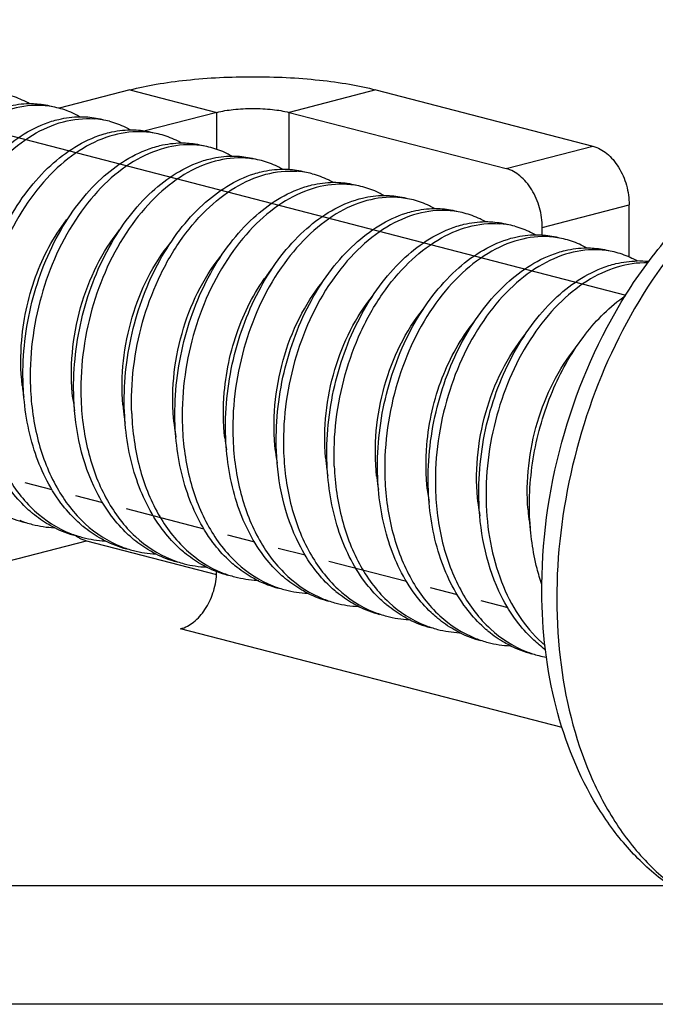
# Model space of a CAD drawing. Header units: millimetres. Extents: x 0 to 3905, y -1166 to 1110.
# Tile 106 of 155: x 2063 to 2069, y 604 to 614. Entities that reach past the tile are written whole.
import ezdxf

# ---------------------------------------------------------------- set-up
doc = ezdxf.new("R2010")
doc.units = ezdxf.units.MM
doc.header["$LTSCALE"] = 65.395
doc.layers.add('DE-19-005096DXF_CONTINUOUS_LINE', color=7, linetype='CONTINUOUS')
doc.layers.add('SC-BM4X30-NIDXF_CONTINUOUS_LINE', color=7, linetype='CONTINUOUS')

msp = doc.modelspace()

# ---------------------------------------------------------------- linework, layer by layer
at = {"layer": 'DE-19-005096DXF_CONTINUOUS_LINE'}
for p, q in [((2064.0511, 613.3683), (2063.3595, 613.1893)), ((2064.0511, 613.3683), (2064.8996, 613.1487)), ((2066.4553, 613.3683), (2065.6067, 613.1487)), ((2066.4553, 613.3683), (2068.5766, 612.8193)), ((2064.8996, 613.1487), (2064.1999, 612.9676)), ((2064.8996, 612.7872), (2064.8996, 613.1487)), ((2065.6067, 613.1487), (2067.7281, 612.5996)), ((2065.6067, 612.5924), (2065.6067, 613.1487)), ((2067.7281, 612.5996), (2068.5766, 612.8193)), ((2068.0816, 612.0252), (2068.9302, 612.2448)), ((2068.9302, 611.7351), (2068.9302, 612.2448)), ((2068.0816, 611.9518), (2068.0816, 612.0252)), ((2053.7274, 606.4036), (2063.6268, 608.9657)), ((2063.6268, 608.9657), (2064.8982, 608.6367)), ((2065.3111, 608.5736), (2065.2773, 608.5823)), ((2065.806, 608.4454), (2065.7723, 608.4542)), ((2066.3011, 608.3173), (2066.2673, 608.3261)), ((2066.7966, 608.1891), (2066.7618, 608.1981)), ((2068.274, 607.1407), (2064.5461, 608.1056)), ((2067.291, 608.0611), (2067.2572, 608.0699)), ((2067.7859, 607.933), (2067.7522, 607.9417)), ((2056.8386, 605.5983), (2069.3312, 605.5983)), ((2070.1322, 604.4392), (2056.8386, 604.4392))]:
    msp.add_line(p, q, dxfattribs=at)
for centre, radius, start, end in [((2063.7404, 609.3341), 0.387, 235.32145, 239.42071), ((2063.7275, 609.3125), 0.3618, 239.43469, 242.41855), ((2063.7001, 609.2485), 0.2921, 252.02262, 255.47337), ((2064.2186, 608.6805), 0.681, 356.3132, 358.80008)]:
    msp.add_arc(centre, radius, start, end, dxfattribs=at)
for points, knots in [([(2064.0511, 613.3683), (2064.1361, 613.3903), (2064.3192, 613.4281), (2064.7196, 613.4822), (2065.2532, 613.5075), (2065.7868, 613.4822), (2066.1872, 613.4281), (2066.3703, 613.3903), (2066.4553, 613.3683)], [0, 0, 0, 0, 0.108696, 0.231148, 0.5, 0.768852, 0.891304, 1, 1, 1, 1]), ([(2064.8996, 613.1487), (2064.9528, 613.1624), (2065.0706, 613.1808), (2065.2532, 613.1897), (2065.4358, 613.1808), (2065.5536, 613.1624), (2065.6067, 613.1487)], [0, 0, 0, 0, 0.231068, 0.5, 0.768932, 1, 1, 1, 1]), ([(2068.5766, 612.8193), (2068.626, 612.8065), (2068.6981, 612.7654), (2068.7759, 612.6872), (2068.8293, 612.6131), (2068.8729, 612.5287), (2068.916, 612.407), (2068.9302, 612.3093), (2068.9302, 612.2448)], [0, 0, 0, 0, 0.213614, 0.333516, 0.460854, 0.593788, 0.729894, 1, 1, 1, 1]), ([(2068.0816, 612.0252), (2068.0816, 612.0897), (2068.0675, 612.1874), (2068.0244, 612.3091), (2067.9807, 612.3935), (2067.9274, 612.4676), (2067.8496, 612.5457), (2067.7775, 612.5869), (2067.7281, 612.5996)], [0, 0, 0, 0, 0.270106, 0.406212, 0.539146, 0.666484, 0.786386, 1, 1, 1, 1]), ([(2063.56, 608.9918), (2063.564, 608.9896), (2063.5803, 608.9816), (2063.5971, 608.9748), (2063.61, 608.9707)], [0, 0, 0, 0, 0.255177, 1, 1, 1, 1]), ([(2064.5461, 608.1056), (2064.5925, 608.1176), (2064.6858, 608.169), (2064.7942, 608.2939), (2064.8705, 608.455), (2064.8943, 608.5755), (2064.8982, 608.6367)], [0, 0, 0, 0, 0.213876, 0.459071, 0.726946, 1, 1, 1, 1])]:
    msp.add_open_spline(points, degree=3, knots=knots, dxfattribs=at)
at = {"layer": 'SC-BM4X30-NIDXF_CONTINUOUS_LINE'}
for p, q in [((2058.507, 614.0538), (2068.8973, 611.3646)), ((2063.0251, 609.5356), (2063.2887, 609.4674)), ((2063.521, 609.4073), (2063.7837, 609.3393)), ((2064.015, 609.2794), (2064.7736, 609.083)), ((2065.005, 609.0231), (2065.2686, 608.9549)), ((2065.5009, 608.8948), (2065.7636, 608.8268)), ((2065.9949, 608.7669), (2066.7535, 608.5706)), ((2066.9849, 608.5107), (2067.2485, 608.4425)), ((2067.4808, 608.3824), (2067.7435, 608.3144))]:
    msp.add_line(p, q, dxfattribs=at)
for centre, radius, start, end in [((2063.1484, 612.3822), 0.8342, 75.52246, 86.314), ((2063.6428, 612.2518), 0.8366, 75.52627, 86.01504), ((2064.1384, 612.126), 0.8342, 75.51986, 86.30518), ((2064.6333, 611.9979), 0.8342, 75.51917, 86.31669), ((2065.1283, 611.8698), 0.8342, 75.52246, 86.314), ((2065.6227, 611.7394), 0.8366, 75.52627, 86.01504), ((2066.1183, 611.6136), 0.8342, 75.51986, 86.30518), ((2066.6132, 611.4855), 0.8342, 75.51917, 86.31669), ((2067.1082, 611.3574), 0.8342, 75.52246, 86.314), ((2067.6026, 611.227), 0.8366, 75.52627, 86.01504), ((2068.0982, 611.1012), 0.8342, 75.51986, 86.30518), ((2068.5931, 610.973), 0.8342, 75.51917, 86.31669), ((2069.0156, 610.8425), 0.855, 83.02808, 90.57504), ((2065.0741, 610.7153), 2.0884, 186.43556, 187.24571), ((2065.0154, 610.7076), 2.0291, 187.23766, 189.67595), ((2065.576, 610.5902), 2.0956, 186.48998, 186.76864), ((2065.5287, 610.5842), 2.048, 186.75783, 189.84234), ((2066.071, 610.4622), 2.0958, 184.66797, 187.97193), ((2065.9955, 610.4519), 2.0196, 187.98111, 189.63808), ((2066.5469, 610.3311), 2.0765, 186.13859, 186.484), ((2066.5022, 610.3256), 2.0315, 186.4725, 189.83712), ((2067.054, 610.2029), 2.0884, 186.43556, 187.24571), ((2066.9953, 610.1952), 2.0291, 187.23766, 189.67595), ((2067.5559, 610.0778), 2.0956, 186.48998, 186.76864), ((2067.5086, 610.0718), 2.048, 186.75783, 189.84234), ((2068.0509, 609.9497), 2.0958, 184.66797, 187.97193), ((2067.9754, 609.9395), 2.0196, 187.98111, 189.63808), ((2068.5268, 609.8187), 2.0765, 186.13859, 186.484), ((2068.4821, 609.8132), 2.0315, 186.4725, 189.83712), ((2069.0339, 609.6905), 2.0884, 186.43556, 187.24571), ((2068.9752, 609.6827), 2.0291, 187.23766, 189.67595), ((2069.5358, 609.5653), 2.0956, 186.48998, 186.76864), ((2069.4885, 609.5593), 2.048, 186.75783, 189.84234), ((2063.2937, 610.1721), 1.0625, 243.51402, 255.43583), ((2063.8696, 610.1699), 1.2127, 229.95685, 230.6382), ((2070.0308, 609.4373), 2.0958, 184.66797, 187.97193), ((2063.3616, 610.1459), 1.0542, 248.41593, 255.47148), ((2063.3623, 610.153), 1.0612, 255.53422, 267.32849), ((2063.7888, 610.0446), 1.0631, 243.40842, 255.43673), ((2064.3644, 610.0416), 1.2124, 230.00754, 230.63768), ((2069.9553, 609.427), 2.0196, 187.98111, 189.63808), ((2063.8566, 610.0178), 1.0542, 248.43936, 255.46894), ((2063.8572, 610.0249), 1.0612, 255.53159, 267.32847), ((2064.2838, 609.9165), 1.0631, 243.40836, 255.43947), ((2064.3516, 609.8897), 1.0541, 248.44706, 255.47063), ((2064.8592, 609.9133), 1.2122, 230.00861, 230.64087), ((2064.3522, 609.8968), 1.0612, 255.53329, 267.33081), ((2064.7787, 609.7884), 1.0631, 243.41066, 255.43797), ((2065.3561, 609.7874), 1.215, 229.99877, 230.61724), ((2064.8461, 609.7599), 1.0524, 247.96307, 255.47493), ((2064.8474, 609.7699), 1.0624, 255.53976, 267.43391), ((2065.2736, 609.6596), 1.0625, 243.51402, 255.43583), ((2065.8495, 609.6575), 1.2127, 229.95685, 230.6382), ((2065.3415, 609.6335), 1.0542, 248.41593, 255.47148), ((2065.3422, 609.6406), 1.0612, 255.53422, 267.32849), ((2065.7687, 609.5321), 1.0631, 243.40842, 255.43673), ((2065.8365, 609.5054), 1.0542, 248.43936, 255.46894), ((2066.3443, 609.5291), 1.2124, 230.00754, 230.63768), ((2065.8371, 609.5125), 1.0612, 255.53159, 267.32847), ((2066.2637, 609.404), 1.0631, 243.40836, 255.43947), ((2066.8391, 609.4009), 1.2122, 230.00861, 230.64087), ((2066.3315, 609.3772), 1.0541, 248.44706, 255.47063), ((2066.3321, 609.3844), 1.0612, 255.53329, 267.33081), ((2066.7586, 609.2759), 1.0631, 243.41066, 255.43797), ((2067.336, 609.2749), 1.215, 229.99877, 230.61724), ((2066.826, 609.2475), 1.0524, 247.96307, 255.47493), ((2066.8273, 609.2574), 1.0624, 255.53976, 267.43391), ((2067.2535, 609.1472), 1.0625, 243.51402, 255.43583), ((2067.3214, 609.1211), 1.0542, 248.41593, 255.47148), ((2067.8294, 609.1451), 1.2127, 229.95685, 230.6382), ((2067.3221, 609.1282), 1.0612, 255.53422, 267.32849), ((2067.7486, 609.0197), 1.0631, 243.40842, 255.43673), ((2068.3242, 609.0167), 1.2124, 230.00754, 230.63768), ((2067.8164, 608.9929), 1.0542, 248.43936, 255.46894), ((2067.817, 609.0001), 1.0612, 255.53159, 267.32847), ((2068.2436, 608.8916), 1.0631, 243.40836, 255.43947), ((2068.819, 608.8885), 1.2122, 230.00861, 230.64087), ((2068.8024, 608.8678), 1.1856, 230.62981, 234.41674), ((2068.3114, 608.8648), 1.0541, 248.44706, 255.47063), ((2068.3095, 608.8585), 1.0476, 255.48195, 259.68233)]:
    msp.add_arc(centre, radius, start, end, dxfattribs=at)
for points, knots in [([(2063.0675, 613.2344), (2063.0512, 613.2437), (2062.9857, 613.2783), (2062.9157, 613.3042), (2062.8621, 613.3181)], [0, 0, 0, 0, 0.252421, 1, 1, 1, 1]), ([(2063.2021, 613.2148), (2063.102, 613.2212), (2062.8896, 613.1968), (2062.5854, 613.0596), (2062.3004, 612.8319), (2061.9543, 612.4113), (2061.6552, 611.7415), (2061.582, 611.1473), (2061.5939, 610.8484)], [0, 0, 0, 0, 0.095463, 0.199294, 0.314049, 0.439823, 0.715047, 1, 1, 1, 1]), ([(2062.7911, 613.1898), (2062.814, 613.197), (2062.9041, 613.2219), (2062.9979, 613.2341), (2063.0674, 613.2348)], [0, 0, 0, 0, 0.256942, 1, 1, 1, 1]), ([(2063.0674, 613.2348), (2063.0859, 613.235), (2063.1595, 613.2334), (2063.2329, 613.2221), (2063.2862, 613.2083)], [0, 0, 0, 0, 0.252403, 1, 1, 1, 1]), ([(2063.5625, 613.1063), (2063.5462, 613.1156), (2063.4807, 613.1502), (2063.4106, 613.1761), (2063.357, 613.19)], [0, 0, 0, 0, 0.25242, 1, 1, 1, 1]), ([(2062.0182, 610.7386), (2062.0077, 610.9952), (2062.0599, 611.509), (2062.2825, 612.1051), (2062.546, 612.5123), (2062.8311, 612.8293), (2063.0994, 613.0031), (2063.2861, 613.0616)], [0, 0, 0, 0, 0.274577, 0.544672, 0.671833, 0.790808, 1, 1, 1, 1]), ([(2062.0889, 610.7203), (2062.0772, 611.0198), (2062.1333, 611.474), (2062.3356, 612.03), (2062.5443, 612.4002), (2062.7977, 612.7059), (2063.0828, 612.9336), (2063.3878, 613.0702), (2063.6007, 613.0935), (2063.701, 613.0864)], [0, 0, 0, 0, 0.284792, 0.425812, 0.560709, 0.686408, 0.800889, 0.904473, 1, 1, 1, 1]), ([(2063.2861, 613.0616), (2063.309, 613.0688), (2063.3991, 613.0938), (2063.4929, 613.106), (2063.5623, 613.1067)], [0, 0, 0, 0, 0.256943, 1, 1, 1, 1]), ([(2063.5623, 613.1067), (2063.5809, 613.1069), (2063.6545, 613.1053), (2063.728, 613.094), (2063.7812, 613.0802)], [0, 0, 0, 0, 0.252404, 1, 1, 1, 1]), ([(2063.8519, 613.0619), (2063.9055, 613.048), (2063.9756, 613.0221), (2064.0411, 612.9874), (2064.0573, 612.9781)], [0, 0, 0, 0, 0.747752, 1, 1, 1, 1]), ([(2062.5132, 610.6105), (2062.5025, 610.8671), (2062.555, 611.3809), (2062.7774, 611.977), (2063.041, 612.3842), (2063.3261, 612.7011), (2063.5943, 612.8749), (2063.781, 612.9335)], [0, 0, 0, 0, 0.274579, 0.544674, 0.671833, 0.790806, 1, 1, 1, 1]), ([(2064.1921, 612.9585), (2064.0921, 612.965), (2063.8797, 612.9406), (2063.5754, 612.8034), (2063.2904, 612.5758), (2062.9443, 612.1552), (2062.6451, 611.4853), (2062.5722, 610.8911), (2062.5839, 610.5921)], [0, 0, 0, 0, 0.095461, 0.19929, 0.314045, 0.439817, 0.715043, 1, 1, 1, 1]), ([(2063.781, 612.9335), (2063.8039, 612.9407), (2063.894, 612.9657), (2063.9878, 612.9779), (2064.0573, 612.9786)], [0, 0, 0, 0, 0.256945, 1, 1, 1, 1]), ([(2064.0573, 612.9786), (2064.0758, 612.9788), (2064.1495, 612.9772), (2064.2229, 612.9659), (2064.2762, 612.9521)], [0, 0, 0, 0, 0.252404, 1, 1, 1, 1]), ([(2064.5524, 612.8501), (2064.5362, 612.8594), (2064.4707, 612.8939), (2064.4006, 612.9199), (2064.347, 612.9338)], [0, 0, 0, 0, 0.25242, 1, 1, 1, 1]), ([(2068.0768, 608.5381), (2068.0813, 609.0367), (2068.2331, 610.0326), (2068.734, 611.1745), (2069.3034, 611.9498), (2069.7911, 612.427), (2070.332, 612.7895), (2070.7273, 612.9459), (2070.9262, 612.9974)], [0, 0, 0, 0, 0.265537, 0.52911, 0.655355, 0.775938, 0.890584, 1, 1, 1, 1]), ([(2070.9377, 612.9638), (2070.6018, 612.8583), (2070.1146, 612.5769), (2069.5681, 612.0595), (2069.0483, 611.4043), (2068.5474, 610.4285), (2068.2235, 609.1452), (2068.1976, 607.859), (2068.4384, 606.8615), (2068.7893, 606.1975), (2069.1104, 605.7948), (2069.4888, 605.4854), (2069.7758, 605.3472), (2069.9223, 605.2979)], [0, 0, 0, 0, 0.112601, 0.174765, 0.240407, 0.379158, 0.521902, 0.660221, 0.786959, 0.84494, 0.899274, 0.950591, 1, 1, 1, 1]), ([(2064.6869, 612.8304), (2064.5869, 612.8369), (2064.3745, 612.8125), (2064.0703, 612.6753), (2063.7853, 612.4475), (2063.4393, 612.0272), (2063.2013, 611.4936), (2063.086, 610.9148), (2063.0725, 610.6132), (2063.0788, 610.464)], [0, 0, 0, 0, 0.09538, 0.199121, 0.313777, 0.439441, 0.714426, 0.857912, 1, 1, 1, 1]), ([(2064.2756, 612.8053), (2064.2986, 612.8125), (2064.3888, 612.8376), (2064.4827, 612.8498), (2064.5523, 612.8505)], [0, 0, 0, 0, 0.256958, 1, 1, 1, 1]), ([(2064.5523, 612.8505), (2064.5709, 612.8507), (2064.6445, 612.849), (2064.7179, 612.8378), (2064.7712, 612.824)], [0, 0, 0, 0, 0.252404, 1, 1, 1, 1]), ([(2063.0081, 610.4823), (2062.9974, 610.7389), (2063.05, 611.2527), (2063.2723, 611.8486), (2063.5358, 612.2558), (2063.8207, 612.5728), (2064.0889, 612.7466), (2064.2756, 612.8053)], [0, 0, 0, 0, 0.274565, 0.544653, 0.671813, 0.790791, 1, 1, 1, 1]), ([(2065.0474, 612.722), (2065.0311, 612.7312), (2064.9656, 612.7658), (2064.8955, 612.7918), (2064.842, 612.8057)], [0, 0, 0, 0, 0.252421, 1, 1, 1, 1]), ([(2063.5031, 610.3542), (2063.4933, 610.6109), (2063.5445, 611.1247), (2063.7675, 611.7208), (2064.031, 612.128), (2064.316, 612.445), (2064.5843, 612.6187), (2064.771, 612.6773)], [0, 0, 0, 0, 0.274579, 0.544675, 0.671836, 0.790809, 1, 1, 1, 1]), ([(2065.182, 612.7023), (2065.0819, 612.7088), (2064.8695, 612.6844), (2064.5653, 612.5472), (2064.2803, 612.3195), (2063.9342, 611.8989), (2063.6351, 611.229), (2063.5619, 610.6349), (2063.5738, 610.3359)], [0, 0, 0, 0, 0.095463, 0.199294, 0.314049, 0.439823, 0.715047, 1, 1, 1, 1]), ([(2064.771, 612.6773), (2064.7939, 612.6845), (2064.884, 612.7095), (2064.9778, 612.7217), (2065.0473, 612.7224)], [0, 0, 0, 0, 0.256942, 1, 1, 1, 1]), ([(2065.0473, 612.7224), (2065.0658, 612.7226), (2065.1394, 612.7209), (2065.2128, 612.7097), (2065.2661, 612.6959)], [0, 0, 0, 0, 0.252403, 1, 1, 1, 1]), ([(2065.5424, 612.5939), (2065.5261, 612.6031), (2065.4606, 612.6377), (2065.3905, 612.6637), (2065.3369, 612.6776)], [0, 0, 0, 0, 0.25242, 1, 1, 1, 1]), ([(2063.9981, 610.2261), (2063.9876, 610.4828), (2064.0398, 610.9966), (2064.2624, 611.5926), (2064.5259, 611.9998), (2064.811, 612.3168), (2065.0793, 612.4906), (2065.266, 612.5492)], [0, 0, 0, 0, 0.274577, 0.544672, 0.671833, 0.790808, 1, 1, 1, 1]), ([(2064.0688, 610.2078), (2064.0571, 610.5073), (2064.1132, 610.9615), (2064.3155, 611.5176), (2064.5242, 611.8877), (2064.7776, 612.1934), (2065.0627, 612.4212), (2065.3677, 612.5578), (2065.5806, 612.581), (2065.6809, 612.574)], [0, 0, 0, 0, 0.284792, 0.425812, 0.560709, 0.686408, 0.800889, 0.904473, 1, 1, 1, 1]), ([(2065.266, 612.5492), (2065.2889, 612.5564), (2065.379, 612.5814), (2065.4728, 612.5936), (2065.5422, 612.5943)], [0, 0, 0, 0, 0.256943, 1, 1, 1, 1]), ([(2065.5422, 612.5943), (2065.5608, 612.5944), (2065.6344, 612.5928), (2065.7079, 612.5816), (2065.7611, 612.5678)], [0, 0, 0, 0, 0.252404, 1, 1, 1, 1]), ([(2065.8318, 612.5495), (2065.8854, 612.5356), (2065.9555, 612.5096), (2066.021, 612.475), (2066.0372, 612.4657)], [0, 0, 0, 0, 0.747752, 1, 1, 1, 1]), ([(2066.172, 612.4461), (2066.072, 612.4526), (2065.8596, 612.4282), (2065.5553, 612.291), (2065.2703, 612.0633), (2064.9242, 611.6428), (2064.625, 610.9728), (2064.5521, 610.3787), (2064.5638, 610.0797)], [0, 0, 0, 0, 0.095461, 0.19929, 0.314045, 0.439817, 0.715043, 1, 1, 1, 1]), ([(2065.7609, 612.4211), (2065.7838, 612.4283), (2065.8739, 612.4533), (2065.9677, 612.4655), (2066.0372, 612.4662)], [0, 0, 0, 0, 0.256945, 1, 1, 1, 1]), ([(2066.0372, 612.4662), (2066.0557, 612.4663), (2066.1294, 612.4647), (2066.2028, 612.4534), (2066.2561, 612.4396)], [0, 0, 0, 0, 0.252404, 1, 1, 1, 1]), ([(2064.4931, 610.098), (2064.4824, 610.3546), (2064.5349, 610.8685), (2064.7573, 611.4645), (2065.0209, 611.8717), (2065.3059, 612.1887), (2065.5742, 612.3625), (2065.7609, 612.4211)], [0, 0, 0, 0, 0.274579, 0.544674, 0.671833, 0.790806, 1, 1, 1, 1]), ([(2066.5323, 612.3377), (2066.5161, 612.3469), (2066.4506, 612.3815), (2066.3805, 612.4075), (2066.3269, 612.4213)], [0, 0, 0, 0, 0.25242, 1, 1, 1, 1]), ([(2064.988, 609.9699), (2064.9773, 610.2265), (2065.0299, 610.7402), (2065.2522, 611.3362), (2065.5157, 611.7433), (2065.8006, 612.0603), (2066.0688, 612.2342), (2066.2555, 612.2929)], [0, 0, 0, 0, 0.274565, 0.544653, 0.671813, 0.790791, 1, 1, 1, 1]), ([(2066.6668, 612.318), (2066.5668, 612.3245), (2066.3544, 612.3), (2066.0502, 612.1628), (2065.7652, 611.9351), (2065.4192, 611.5148), (2065.1812, 610.9812), (2065.0659, 610.4023), (2065.0524, 610.1008), (2065.0587, 609.9516)], [0, 0, 0, 0, 0.09538, 0.199121, 0.313777, 0.439441, 0.714426, 0.857912, 1, 1, 1, 1]), ([(2066.2555, 612.2929), (2066.2785, 612.3001), (2066.3687, 612.3251), (2066.4626, 612.3374), (2066.5322, 612.3381)], [0, 0, 0, 0, 0.256958, 1, 1, 1, 1]), ([(2066.5322, 612.3381), (2066.5508, 612.3382), (2066.6244, 612.3366), (2066.6978, 612.3253), (2066.7511, 612.3115)], [0, 0, 0, 0, 0.252404, 1, 1, 1, 1]), ([(2067.0273, 612.2096), (2067.011, 612.2188), (2066.9455, 612.2534), (2066.8754, 612.2793), (2066.8219, 612.2932)], [0, 0, 0, 0, 0.252421, 1, 1, 1, 1]), ([(2065.483, 609.8418), (2065.4732, 610.0985), (2065.5244, 610.6123), (2065.7473, 611.2083), (2066.0109, 611.6155), (2066.2959, 611.9325), (2066.5642, 612.1063), (2066.7509, 612.1649)], [0, 0, 0, 0, 0.274579, 0.544675, 0.671836, 0.790809, 1, 1, 1, 1]), ([(2067.1619, 612.1899), (2067.0618, 612.1964), (2066.8494, 612.1719), (2066.5452, 612.0347), (2066.2602, 611.807), (2065.9141, 611.3865), (2065.615, 610.7166), (2065.5418, 610.1225), (2065.5537, 609.8235)], [0, 0, 0, 0, 0.095463, 0.199294, 0.314049, 0.439823, 0.715047, 1, 1, 1, 1]), ([(2066.7509, 612.1649), (2066.7738, 612.1721), (2066.8639, 612.1971), (2066.9577, 612.2093), (2067.0272, 612.2099)], [0, 0, 0, 0, 0.256942, 1, 1, 1, 1]), ([(2067.0272, 612.2099), (2067.0457, 612.2101), (2067.1193, 612.2085), (2067.1927, 612.1972), (2067.246, 612.1834)], [0, 0, 0, 0, 0.252403, 1, 1, 1, 1]), ([(2067.5223, 612.0814), (2067.506, 612.0907), (2067.4405, 612.1253), (2067.3704, 612.1512), (2067.3168, 612.1651)], [0, 0, 0, 0, 0.25242, 1, 1, 1, 1]), ([(2062.9989, 610.4813), (2062.9823, 610.6285), (2062.9793, 611.0038), (2063.1101, 611.5785), (2063.3238, 611.966), (2063.4563, 612.1287)], [0, 0, 0, 0, 0.254432, 0.639723, 1, 1, 1, 1]), ([(2066.0487, 609.6954), (2066.037, 609.9949), (2066.0931, 610.4491), (2066.2954, 611.0051), (2066.5041, 611.3753), (2066.7575, 611.681), (2067.0426, 611.9088), (2067.3476, 612.0454), (2067.5605, 612.0686), (2067.6608, 612.0616)], [0, 0, 0, 0, 0.284792, 0.425812, 0.560709, 0.686408, 0.800889, 0.904473, 1, 1, 1, 1]), ([(2067.2459, 612.0368), (2067.2688, 612.044), (2067.3589, 612.069), (2067.4527, 612.0812), (2067.5221, 612.0818)], [0, 0, 0, 0, 0.256943, 1, 1, 1, 1]), ([(2067.5221, 612.0818), (2067.5407, 612.082), (2067.6143, 612.0804), (2067.6878, 612.0691), (2067.741, 612.0553)], [0, 0, 0, 0, 0.252404, 1, 1, 1, 1]), ([(2063.4938, 610.3533), (2063.4602, 610.6487), (2063.5024, 611.1056), (2063.7109, 611.6506), (2063.8639, 611.8936), (2063.9507, 612.0002)], [0, 0, 0, 0, 0.511149, 0.763605, 1, 1, 1, 1]), ([(2065.978, 609.7137), (2065.9675, 609.9703), (2066.0197, 610.4842), (2066.2423, 611.0802), (2066.5058, 611.4874), (2066.7909, 611.8044), (2067.0592, 611.9782), (2067.2459, 612.0368)], [0, 0, 0, 0, 0.274577, 0.544672, 0.671833, 0.790808, 1, 1, 1, 1]), ([(2067.8117, 612.037), (2067.8653, 612.0231), (2067.9354, 611.9972), (2068.0009, 611.9625), (2068.0171, 611.9533)], [0, 0, 0, 0, 0.747752, 1, 1, 1, 1]), ([(2063.9822, 610.2916), (2063.9587, 610.5784), (2064.0228, 611.1483), (2064.2766, 611.6661), (2064.4497, 611.8767)], [0, 0, 0, 0, 0.513456, 1, 1, 1, 1]), ([(2066.473, 609.5856), (2066.4623, 609.8422), (2066.5148, 610.356), (2066.7372, 610.9521), (2067.0008, 611.3593), (2067.2858, 611.6763), (2067.5541, 611.8501), (2067.7408, 611.9087)], [0, 0, 0, 0, 0.274579, 0.544674, 0.671833, 0.790806, 1, 1, 1, 1]), ([(2068.1519, 611.9337), (2068.0519, 611.9402), (2067.8395, 611.9157), (2067.5352, 611.7786), (2067.2502, 611.5509), (2066.9041, 611.1303), (2066.6049, 610.4604), (2066.532, 609.8663), (2066.5437, 609.5673)], [0, 0, 0, 0, 0.095461, 0.19929, 0.314045, 0.439817, 0.715043, 1, 1, 1, 1]), ([(2067.7408, 611.9087), (2067.7637, 611.9158), (2067.8538, 611.9408), (2067.9476, 611.9531), (2068.0171, 611.9537)], [0, 0, 0, 0, 0.256945, 1, 1, 1, 1]), ([(2068.0171, 611.9537), (2068.0356, 611.9539), (2068.1093, 611.9523), (2068.1827, 611.941), (2068.236, 611.9272)], [0, 0, 0, 0, 0.252404, 1, 1, 1, 1]), ([(2068.5122, 611.8252), (2068.496, 611.8345), (2068.4304, 611.8691), (2068.3604, 611.895), (2068.3068, 611.9089)], [0, 0, 0, 0, 0.25242, 1, 1, 1, 1]), ([(2066.9679, 609.4575), (2066.9572, 609.714), (2067.0098, 610.2278), (2067.2321, 610.8237), (2067.4956, 611.2309), (2067.7805, 611.5479), (2068.0487, 611.7218), (2068.2354, 611.7804)], [0, 0, 0, 0, 0.274565, 0.544653, 0.671813, 0.790791, 1, 1, 1, 1]), ([(2068.6467, 611.8056), (2068.5467, 611.812), (2068.3343, 611.7876), (2068.0301, 611.6504), (2067.7451, 611.4226), (2067.3991, 611.0023), (2067.1611, 610.4687), (2067.0458, 609.8899), (2067.0323, 609.5884), (2067.0386, 609.4392)], [0, 0, 0, 0, 0.09538, 0.199121, 0.313777, 0.439441, 0.714426, 0.857912, 1, 1, 1, 1]), ([(2068.2354, 611.7804), (2068.2584, 611.7876), (2068.3486, 611.8127), (2068.4425, 611.8249), (2068.5121, 611.8256)], [0, 0, 0, 0, 0.256958, 1, 1, 1, 1]), ([(2068.5121, 611.8256), (2068.5307, 611.8258), (2068.6043, 611.8242), (2068.6777, 611.8129), (2068.731, 611.7991)], [0, 0, 0, 0, 0.252404, 1, 1, 1, 1]), ([(2069.0072, 611.6971), (2068.9909, 611.7064), (2068.9254, 611.741), (2068.8553, 611.7669), (2068.8018, 611.7808)], [0, 0, 0, 0, 0.252421, 1, 1, 1, 1]), ([(2064.4823, 610.1091), (2064.4507, 610.4025), (2064.5064, 610.9902), (2064.7628, 611.5253), (2064.9402, 611.7431)], [0, 0, 0, 0, 0.512339, 1, 1, 1, 1]), ([(2069.1098, 611.6789), (2069.0103, 611.6816), (2068.8003, 611.6503), (2068.5014, 611.5068), (2068.2223, 611.2761), (2067.8844, 610.8559), (2067.5929, 610.1926), (2067.5219, 609.606), (2067.5336, 609.3111)], [0, 0, 0, 0, 0.095778, 0.200134, 0.315322, 0.441274, 0.716056, 1, 1, 1, 1]), ([(2068.7308, 611.6525), (2068.7537, 611.6596), (2068.8438, 611.6846), (2068.9376, 611.6968), (2069.0071, 611.6975)], [0, 0, 0, 0, 0.256942, 1, 1, 1, 1]), ([(2064.9788, 609.9688), (2064.9622, 610.1161), (2064.9592, 610.4913), (2065.0899, 611.066), (2065.3037, 611.4536), (2065.4362, 611.6163)], [0, 0, 0, 0, 0.254432, 0.639723, 1, 1, 1, 1]), ([(2067.4629, 609.3294), (2067.4531, 609.586), (2067.5043, 610.0998), (2067.7272, 610.6959), (2067.9908, 611.1031), (2068.2758, 611.4201), (2068.5441, 611.5939), (2068.7308, 611.6525)], [0, 0, 0, 0, 0.274579, 0.544675, 0.671836, 0.790809, 1, 1, 1, 1]), ([(2065.4737, 609.8409), (2065.4401, 610.1363), (2065.4823, 610.5931), (2065.6908, 611.1381), (2065.8438, 611.3812), (2065.9306, 611.4878)], [0, 0, 0, 0, 0.511149, 0.763605, 1, 1, 1, 1]), ([(2065.9621, 609.7792), (2065.9386, 610.066), (2066.0027, 610.6358), (2066.2565, 611.1537), (2066.4296, 611.3643)], [0, 0, 0, 0, 0.513456, 1, 1, 1, 1]), ([(2067.9579, 609.2013), (2067.9491, 609.416), (2067.9833, 609.8483), (2068.1688, 610.4569), (2068.4684, 610.9793), (2068.7438, 611.2552), (2068.8924, 611.358)], [0, 0, 0, 0, 0.264714, 0.528667, 0.777467, 1, 1, 1, 1]), ([(2066.4622, 609.5967), (2066.4306, 609.89), (2066.4863, 610.4777), (2066.7427, 611.0129), (2066.9201, 611.2307)], [0, 0, 0, 0, 0.512339, 1, 1, 1, 1]), ([(2066.9587, 609.4564), (2066.9421, 609.6036), (2066.9391, 609.9789), (2067.0698, 610.5536), (2067.2836, 610.9411), (2067.4161, 611.1038)], [0, 0, 0, 0, 0.254432, 0.639723, 1, 1, 1, 1]), ([(2067.4536, 609.3285), (2067.42, 609.6239), (2067.4622, 610.0807), (2067.6707, 610.6257), (2067.8237, 610.8687), (2067.9105, 610.9753)], [0, 0, 0, 0, 0.511149, 0.763605, 1, 1, 1, 1]), ([(2067.9419, 609.2667), (2067.9185, 609.5535), (2067.9826, 610.1234), (2068.2364, 610.6412), (2068.4095, 610.8519)], [0, 0, 0, 0, 0.513456, 1, 1, 1, 1]), ([(2062.5839, 610.5921), (2062.5908, 610.4154), (2062.6385, 610.075), (2062.8171, 609.6134), (2063.0935, 609.2484), (2063.341, 609.0881), (2063.4692, 609.0374)], [0, 0, 0, 0, 0.281793, 0.542709, 0.780335, 1, 1, 1, 1]), ([(2063.3771, 609.334), (2063.2612, 609.4885), (2063.0808, 609.8627), (2063.017, 610.2691), (2063.0081, 610.4823)], [0, 0, 0, 0, 0.475105, 1, 1, 1, 1]), ([(2063.0788, 610.464), (2063.0864, 610.2873), (2063.1331, 609.9468), (2063.3122, 609.4852), (2063.5886, 609.1202), (2063.8361, 608.9599), (2063.9643, 608.9092)], [0, 0, 0, 0, 0.281783, 0.542722, 0.780339, 1, 1, 1, 1]), ([(2063.8723, 609.2056), (2063.8157, 609.2809), (2063.6035, 609.6289), (2063.515, 610.0429), (2063.5031, 610.3542)], [0, 0, 0, 0, 0.232158, 1, 1, 1, 1]), ([(2063.5738, 610.3359), (2063.5808, 610.1601), (2063.6279, 609.8213), (2063.8049, 609.3616), (2064.0787, 608.9972), (2064.3239, 608.8359), (2064.4512, 608.7844)], [0, 0, 0, 0, 0.281627, 0.542533, 0.78026, 1, 1, 1, 1]), ([(2064.3673, 609.0775), (2064.2513, 609.232), (2064.0709, 609.6063), (2064.0068, 610.0128), (2063.9981, 610.2261)], [0, 0, 0, 0, 0.475088, 1, 1, 1, 1]), ([(2064.0688, 610.2078), (2064.0757, 610.0311), (2064.1234, 609.6908), (2064.3019, 609.2293), (2064.5782, 608.8644), (2064.8255, 608.7039), (2064.9537, 608.6532)], [0, 0, 0, 0, 0.281784, 0.542698, 0.780329, 1, 1, 1, 1]), ([(2064.8622, 608.9494), (2064.7462, 609.1039), (2064.5658, 609.4782), (2064.5019, 609.8847), (2064.4931, 610.098)], [0, 0, 0, 0, 0.475094, 1, 1, 1, 1]), ([(2064.5638, 610.0797), (2064.5707, 609.903), (2064.6184, 609.5625), (2064.797, 609.1009), (2065.0734, 608.736), (2065.3209, 608.5756), (2065.4491, 608.525)], [0, 0, 0, 0, 0.281793, 0.542709, 0.780335, 1, 1, 1, 1]), ([(2065.357, 608.8216), (2065.2411, 608.976), (2065.0607, 609.3503), (2064.9969, 609.7567), (2064.988, 609.9699)], [0, 0, 0, 0, 0.475105, 1, 1, 1, 1]), ([(2065.0587, 609.9516), (2065.0663, 609.7749), (2065.113, 609.4343), (2065.2921, 608.9728), (2065.5685, 608.6078), (2065.816, 608.4474), (2065.9442, 608.3968)], [0, 0, 0, 0, 0.281783, 0.542722, 0.780339, 1, 1, 1, 1]), ([(2065.8522, 608.6932), (2065.7956, 608.7685), (2065.5834, 609.1165), (2065.4949, 609.5305), (2065.483, 609.8418)], [0, 0, 0, 0, 0.232158, 1, 1, 1, 1]), ([(2065.5537, 609.8235), (2065.5607, 609.6476), (2065.6078, 609.3088), (2065.7848, 608.8491), (2066.0586, 608.4847), (2066.3038, 608.3234), (2066.4311, 608.2719)], [0, 0, 0, 0, 0.281627, 0.542533, 0.78026, 1, 1, 1, 1]), ([(2066.3472, 608.5651), (2066.2312, 608.7196), (2066.0508, 609.0939), (2065.9867, 609.5004), (2065.978, 609.7137)], [0, 0, 0, 0, 0.475088, 1, 1, 1, 1]), ([(2066.0487, 609.6954), (2066.0556, 609.5187), (2066.1033, 609.1783), (2066.2818, 608.7168), (2066.5581, 608.3519), (2066.8054, 608.1915), (2066.9336, 608.1408)], [0, 0, 0, 0, 0.281784, 0.542698, 0.780329, 1, 1, 1, 1]), ([(2066.8421, 608.437), (2066.7261, 608.5915), (2066.5457, 608.9658), (2066.4818, 609.3723), (2066.473, 609.5856)], [0, 0, 0, 0, 0.475094, 1, 1, 1, 1]), ([(2066.5437, 609.5673), (2066.5506, 609.3905), (2066.5983, 609.0501), (2066.7769, 608.5885), (2067.0533, 608.2236), (2067.3008, 608.0632), (2067.429, 608.0125)], [0, 0, 0, 0, 0.281793, 0.542709, 0.780335, 1, 1, 1, 1]), ([(2063.0894, 609.2416), (2063.0705, 609.2574), (2062.9953, 609.3247), (2062.9281, 609.4009), (2062.8824, 609.4618)], [0, 0, 0, 0, 0.24468, 1, 1, 1, 1]), ([(2067.3369, 608.3091), (2067.221, 608.4636), (2067.0406, 608.8378), (2066.9768, 609.2443), (2066.9679, 609.4575)], [0, 0, 0, 0, 0.475105, 1, 1, 1, 1]), ([(2067.0386, 609.4392), (2067.0462, 609.2624), (2067.0929, 608.9219), (2067.272, 608.4603), (2067.5484, 608.0954), (2067.7959, 607.935), (2067.9241, 607.8844)], [0, 0, 0, 0, 0.281783, 0.542722, 0.780339, 1, 1, 1, 1]), ([(2063.5852, 609.1128), (2063.5662, 609.1287), (2063.4906, 609.1962), (2063.4231, 609.2728), (2063.3771, 609.334)], [0, 0, 0, 0, 0.244658, 1, 1, 1, 1]), ([(2067.8321, 608.1807), (2067.7755, 608.2561), (2067.5633, 608.6041), (2067.4748, 609.0181), (2067.4629, 609.3294)], [0, 0, 0, 0, 0.232158, 1, 1, 1, 1]), ([(2067.5336, 609.3111), (2067.5391, 609.1721), (2067.5712, 608.902), (2067.6853, 608.5232), (2067.8609, 608.1964), (2068.0206, 608.0175), (2068.1078, 607.9439)], [0, 0, 0, 0, 0.274043, 0.533353, 0.77519, 1, 1, 1, 1]), ([(2063.3129, 609.0939), (2063.2942, 609.1033), (2063.2197, 609.1433), (2063.1498, 609.1919), (2063.1005, 609.2323)], [0, 0, 0, 0, 0.247014, 1, 1, 1, 1]), ([(2064.0802, 608.9846), (2064.0612, 609.0005), (2063.9856, 609.068), (2063.9182, 609.1445), (2063.8723, 609.2056)], [0, 0, 0, 0, 0.244663, 1, 1, 1, 1]), ([(2068.0766, 608.5376), (2068.0591, 608.5892), (2067.9954, 608.8053), (2067.9648, 609.0307), (2067.9579, 609.2013)], [0, 0, 0, 0, 0.241944, 1, 1, 1, 1]), ([(2063.8079, 608.9658), (2063.7892, 608.9752), (2063.7146, 609.0152), (2063.6447, 609.0638), (2063.5955, 609.1042)], [0, 0, 0, 0, 0.247014, 1, 1, 1, 1]), ([(2064.5751, 608.8566), (2064.5561, 608.8725), (2064.4806, 608.9399), (2064.4132, 609.0164), (2064.3673, 609.0775)], [0, 0, 0, 0, 0.244674, 1, 1, 1, 1]), ([(2064.3029, 608.8377), (2064.2842, 608.847), (2064.2097, 608.8871), (2064.1398, 608.9357), (2064.0905, 608.9761)], [0, 0, 0, 0, 0.247016, 1, 1, 1, 1]), ([(2065.0693, 608.7291), (2065.0504, 608.745), (2064.9752, 608.8123), (2064.908, 608.8885), (2064.8622, 608.9494)], [0, 0, 0, 0, 0.24468, 1, 1, 1, 1]), ([(2064.7997, 608.7087), (2064.7808, 608.7181), (2064.7055, 608.7584), (2064.6349, 608.8074), (2064.5852, 608.8482)], [0, 0, 0, 0, 0.246996, 1, 1, 1, 1]), ([(2065.5651, 608.6003), (2065.5461, 608.6163), (2065.4705, 608.6838), (2065.403, 608.7603), (2065.357, 608.8216)], [0, 0, 0, 0, 0.244658, 1, 1, 1, 1]), ([(2065.2928, 608.5815), (2065.2741, 608.5908), (2065.1996, 608.6309), (2065.1297, 608.6795), (2065.0804, 608.7199)], [0, 0, 0, 0, 0.247014, 1, 1, 1, 1]), ([(2066.0601, 608.4722), (2066.0411, 608.4881), (2065.9655, 608.5556), (2065.8981, 608.632), (2065.8522, 608.6932)], [0, 0, 0, 0, 0.244663, 1, 1, 1, 1]), ([(2065.7878, 608.4534), (2065.7691, 608.4627), (2065.6945, 608.5028), (2065.6246, 608.5514), (2065.5754, 608.5918)], [0, 0, 0, 0, 0.247014, 1, 1, 1, 1]), ([(2066.555, 608.3442), (2066.536, 608.3601), (2066.4605, 608.4275), (2066.3931, 608.504), (2066.3472, 608.5651)], [0, 0, 0, 0, 0.244674, 1, 1, 1, 1]), ([(2070.0492, 605.2602), (2069.8989, 605.2991), (2069.6042, 605.4111), (2069.2052, 605.6715), (2068.8584, 606.0137), (2068.4683, 606.573), (2068.1465, 607.425), (2068.0734, 608.1593), (2068.0768, 608.5381)], [0, 0, 0, 0, 0.113336, 0.228024, 0.345451, 0.466787, 0.723516, 1, 1, 1, 1]), ([(2066.2828, 608.3253), (2066.2641, 608.3346), (2066.1896, 608.3746), (2066.1197, 608.4233), (2066.0704, 608.4637)], [0, 0, 0, 0, 0.247016, 1, 1, 1, 1]), ([(2067.0492, 608.2167), (2067.0303, 608.2326), (2066.9551, 608.2998), (2066.8879, 608.376), (2066.8421, 608.437)], [0, 0, 0, 0, 0.24468, 1, 1, 1, 1]), ([(2066.7796, 608.1962), (2066.7607, 608.2056), (2066.6854, 608.2459), (2066.6148, 608.295), (2066.5651, 608.3358)], [0, 0, 0, 0, 0.246996, 1, 1, 1, 1]), ([(2067.545, 608.0879), (2067.526, 608.1038), (2067.4504, 608.1713), (2067.3829, 608.2479), (2067.3369, 608.3091)], [0, 0, 0, 0, 0.244658, 1, 1, 1, 1]), ([(2067.2727, 608.0691), (2067.254, 608.0784), (2067.1795, 608.1185), (2067.1096, 608.1671), (2067.0603, 608.2075)], [0, 0, 0, 0, 0.247014, 1, 1, 1, 1]), ([(2068.04, 607.9598), (2068.021, 607.9757), (2067.9454, 608.0431), (2067.878, 608.1196), (2067.8321, 608.1807)], [0, 0, 0, 0, 0.244663, 1, 1, 1, 1]), ([(2067.7677, 607.941), (2067.749, 607.9503), (2067.6744, 607.9903), (2067.6045, 608.039), (2067.5553, 608.0794)], [0, 0, 0, 0, 0.247014, 1, 1, 1, 1])]:
    msp.add_open_spline(points, degree=3, knots=knots, dxfattribs=at)

doc.saveas('drawing.dxf')
